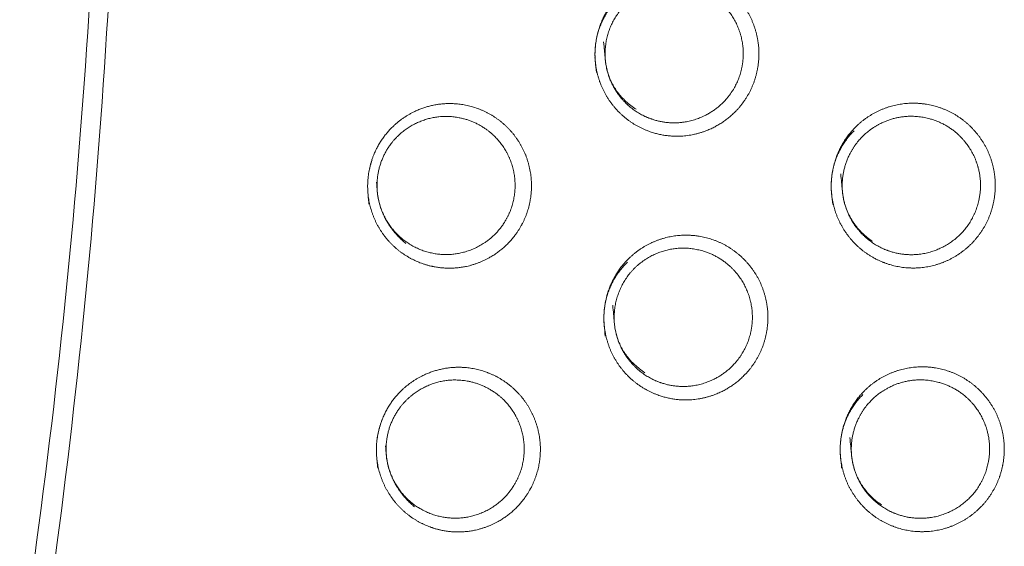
# Model space of a CAD drawing. Header units: millimetres. Extents: x 97 to 538, y 57 to 365.
# Tile 30 of 42: x 394 to 405, y 334 to 340. Entities that reach past the tile are written whole.
import ezdxf

# ---------------------------------------------------------------- set-up
doc = ezdxf.new("R2010")
doc.units = ezdxf.units.MM

msp = doc.modelspace()

# ---------------------------------------------------------------- linework, layer by layer
at = {"color": 7, "linetype": 'Continuous', "lineweight": 15}
for points, knots in [([(393.9874838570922, 332.8027009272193), (394.2980201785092, 334.8503983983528), (394.5336255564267, 336.9137858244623), (394.8517790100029, 341.0499872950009), (394.9345952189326, 343.122784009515), (394.9407967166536, 345.2001302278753)], [0, 0, 0, 0, 0.5, 0.5, 1, 1, 1, 1]), ([(394.2226916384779, 332.7696287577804), (394.5279369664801, 334.8232257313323), (394.7578704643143, 336.890496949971), (395.0647896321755, 341.0414948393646), (395.1415509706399, 343.1204947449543), (395.1414992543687, 345.2025491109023)], [0, 0, 0, 0, 0.5, 0.5, 1, 1, 1, 1]), ([(400.5551783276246, 339.4924941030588), (400.520361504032, 339.8660864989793), (400.6006817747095, 340.1188615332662), (400.8375061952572, 340.4023956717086), (400.9344940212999, 340.4801123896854), (401.1492610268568, 340.5926138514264), (401.268192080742, 340.6276981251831), (401.5079419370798, 340.6498593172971), (401.631342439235, 340.637199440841), (401.8621481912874, 340.5663629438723), (401.9719230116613, 340.5074861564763), (402.1600435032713, 340.3524153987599), (402.2393122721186, 340.2557268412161), (402.3551562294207, 340.0374969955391), (402.3915304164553, 339.9150257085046), (402.4142648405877, 339.6692584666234), (402.4007883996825, 339.5428780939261), (402.3272659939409, 339.3075732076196), (402.2667405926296, 339.1967806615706), (402.0296818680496, 338.913601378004), (401.796845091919, 338.792975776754), (401.4340087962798, 338.7606201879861), (401.3115783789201, 338.7738014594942), (401.081094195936, 338.8454230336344), (400.9720143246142, 338.9044554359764), (400.7855590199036, 339.0588104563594), (400.7062827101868, 339.155916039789), (400.5917788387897, 339.3717369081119), (400.5551783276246, 339.4924941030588), (400.520361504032, 339.8660864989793)], [-0.0624999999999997, -0.0624999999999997, 0, 0, 0.1249999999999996, 0.1249999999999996, 0.1874999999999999, 0.1874999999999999, 0.2500000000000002, 0.2500000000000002, 0.3125000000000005, 0.3125000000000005, 0.3750000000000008, 0.3750000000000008, 0.4375000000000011, 0.4375000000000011, 0.5000000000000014, 0.5000000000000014, 0.5625000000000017, 0.5625000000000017, 0.6250000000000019, 0.6250000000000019, 0.7500000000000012, 0.7500000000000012, 0.8125000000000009, 0.8125000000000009, 0.8750000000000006, 0.8750000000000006, 0.9375000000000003, 0.9375000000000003, 1, 1, 1.125, 1.125]), ([(400.6378251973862, 339.8439660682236), (400.6772934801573, 339.4235037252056), (400.7843475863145, 339.2282863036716), (401.0197086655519, 339.0347116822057), (401.1111918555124, 338.9854748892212), (401.3042480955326, 338.9254979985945), (401.4067218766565, 338.9142655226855), (401.7107820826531, 338.9401791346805), (401.9071290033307, 339.0396784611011), (402.1085675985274, 339.2771808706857), (402.1602127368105, 339.3704131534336), (402.223057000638, 339.5690146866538), (402.2346468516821, 339.6759042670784), (402.2153193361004, 339.8836025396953), (402.1843005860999, 339.9870503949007), (402.0859201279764, 340.1707623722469), (402.0187491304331, 340.2518686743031), (401.7806996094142, 340.4464658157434), (401.5712795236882, 340.5093740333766), (401.1696207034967, 340.4732320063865), (400.9746472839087, 340.3744381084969), (400.707017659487, 340.0580717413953), (400.6378251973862, 339.8439660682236), (400.6772934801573, 339.4235037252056)], [-0.1249999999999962, -0.1249999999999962, 0, 0, 0.1250000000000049, 0.1250000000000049, 0.1875000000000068, 0.1875000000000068, 0.2500000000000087, 0.2500000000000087, 0.375000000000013, 0.375000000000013, 0.4375000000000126, 0.4375000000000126, 0.5000000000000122, 0.5000000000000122, 0.5625000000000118, 0.5625000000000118, 0.6250000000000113, 0.6250000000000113, 0.7500000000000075, 0.7500000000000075, 0.8750000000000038, 0.8750000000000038, 1, 1, 1.125000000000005, 1.125000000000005]), ([(397.964914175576, 337.9937914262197), (397.9429731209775, 338.2443936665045), (397.9572544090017, 338.3695319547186), (398.0338711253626, 338.608643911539), (398.0956343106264, 338.7183542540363), (398.3354512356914, 338.9991812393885), (398.567818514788, 339.1160972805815), (398.9250041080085, 339.1464671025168), (399.0470676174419, 339.1332305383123), (399.2760233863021, 339.0618213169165), (399.3846170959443, 339.0031659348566), (399.5718548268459, 338.8479447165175), (399.6506025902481, 338.7515182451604), (399.766191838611, 338.5321623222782), (399.8021983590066, 338.4092035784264), (399.8238005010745, 338.161933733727), (399.8094181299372, 338.0347715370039), (399.7334796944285, 337.7983148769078), (399.6717539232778, 337.6877806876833), (399.4303234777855, 337.4051777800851), (399.1962944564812, 337.2882907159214), (398.8365386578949, 337.2593037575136), (398.714630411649, 337.2733015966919), (398.48663931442, 337.3456661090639), (398.3783949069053, 337.4048558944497), (398.1936176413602, 337.5591274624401), (398.1148364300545, 337.6562137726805), (398.0011500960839, 337.8725267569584), (397.964914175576, 337.9937914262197), (397.9429731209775, 338.2443936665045)], [-0.0624999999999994, -0.0624999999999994, 0, 0, 0.0625000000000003, 0.0625000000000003, 0.1250000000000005, 0.1250000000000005, 0.2500000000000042, 0.2500000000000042, 0.3125000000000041, 0.3125000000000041, 0.3750000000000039, 0.3750000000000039, 0.4375000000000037, 0.4375000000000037, 0.5000000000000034, 0.5000000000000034, 0.5625000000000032, 0.5625000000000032, 0.6250000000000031, 0.6250000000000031, 0.750000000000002, 0.750000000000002, 0.8125000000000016, 0.8125000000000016, 0.875000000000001, 0.875000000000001, 0.9375000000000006, 0.9375000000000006, 1, 1, 1.0625, 1.0625]), ([(403.2466719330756, 337.9898223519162), (403.2104031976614, 338.3612028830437), (403.2876256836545, 338.6121901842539), (403.5227091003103, 338.8983685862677), (403.6188805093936, 338.9767896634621), (403.8341866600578, 339.0916387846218), (403.9534837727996, 339.127649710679), (404.1949705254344, 339.151342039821), (404.3193459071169, 339.139044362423), (404.5517178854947, 339.0684884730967), (404.6621874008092, 339.0094711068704), (404.8508541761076, 338.8544879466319), (404.9302925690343, 338.7578134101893), (405.0462104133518, 338.5405904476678), (405.0827832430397, 338.4187471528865), (405.1064075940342, 338.1743790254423), (405.0936944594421, 338.04870417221), (405.0221190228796, 337.8142440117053), (404.9626136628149, 337.7032525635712), (404.8067238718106, 337.5138766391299), (404.7102177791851, 337.4349729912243), (404.4932453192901, 337.3192823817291), (404.3748757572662, 337.2838810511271), (404.1308370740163, 337.2602578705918), (404.0079005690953, 337.2728736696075), (403.7751788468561, 337.3440663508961), (403.6654853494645, 337.4030473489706), (403.4778436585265, 337.557524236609), (403.3983654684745, 337.6545441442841), (403.2834559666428, 337.8697330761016), (403.2466719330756, 337.9898223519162), (403.2104031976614, 338.3612028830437)], [-0.0625000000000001, -0.0625000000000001, 0, 0, 0.1249999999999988, 0.1249999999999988, 0.1874999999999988, 0.1874999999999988, 0.2499999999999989, 0.2499999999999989, 0.3124999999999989, 0.3124999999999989, 0.374999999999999, 0.374999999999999, 0.4374999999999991, 0.4374999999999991, 0.4999999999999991, 0.4999999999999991, 0.5624999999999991, 0.5624999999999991, 0.6249999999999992, 0.6249999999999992, 0.6874999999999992, 0.6874999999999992, 0.7499999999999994, 0.7499999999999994, 0.8124999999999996, 0.8124999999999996, 0.8749999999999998, 0.8749999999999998, 0.9374999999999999, 0.9374999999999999, 1, 1, 1.124999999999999, 1.124999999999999]), ([(398.0507598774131, 338.2438680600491), (398.0789083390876, 337.925975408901), (398.1861048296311, 337.7307497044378), (398.496384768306, 337.4732541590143), (398.7011003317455, 337.4080920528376), (399.1021486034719, 337.4378938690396), (399.2994465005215, 337.5333551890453), (399.5053066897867, 337.7702250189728), (399.5582032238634, 337.8632906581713), (399.6234207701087, 338.0632796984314), (399.6358327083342, 338.1711181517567), (399.6173589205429, 338.3805231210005), (399.5864991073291, 338.484535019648), (399.4881424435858, 338.6691924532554), (399.4213891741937, 338.7499500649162), (399.1847646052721, 338.9443553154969), (398.9788061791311, 339.0070461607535), (398.5809594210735, 338.9749445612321), (398.3857343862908, 338.8793427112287), (398.181888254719, 338.6447727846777), (398.1289128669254, 338.5525211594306), (398.0630470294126, 338.3501181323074), (398.0507598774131, 338.2438680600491), (398.0789083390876, 337.925975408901)], [-0.0624999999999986, -0.0624999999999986, 0, 0, 0.1250000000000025, 0.1250000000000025, 0.2500000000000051, 0.2500000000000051, 0.3750000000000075, 0.3750000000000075, 0.4375000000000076, 0.4375000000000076, 0.5000000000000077, 0.5000000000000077, 0.5625000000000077, 0.5625000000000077, 0.6250000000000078, 0.6250000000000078, 0.7500000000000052, 0.7500000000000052, 0.8750000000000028, 0.8750000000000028, 0.9375000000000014, 0.9375000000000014, 1, 1, 1.125000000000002, 1.125000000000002]), ([(403.3383207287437, 338.3386904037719), (403.3792959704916, 337.9217509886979), (403.4856449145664, 337.7271099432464), (403.7226858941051, 337.5329614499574), (403.8148722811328, 337.4836113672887), (404.0102933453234, 337.4238750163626), (404.1134826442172, 337.4131418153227), (404.4209861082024, 337.4420856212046), (404.6166404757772, 337.5446619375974), (404.8808548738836, 337.8625452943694), (404.9471124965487, 338.0769671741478), (404.9170948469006, 338.3860571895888), (404.8860565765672, 338.4887736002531), (404.7878889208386, 338.6715430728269), (404.7206991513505, 338.7527130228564), (404.4819758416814, 338.947602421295), (404.2702142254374, 339.0111539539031), (403.9659984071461, 338.9818683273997), (403.8657194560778, 338.9519697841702), (403.6844441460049, 338.8562711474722), (403.6031891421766, 338.7907281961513), (403.4043092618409, 338.5508292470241), (403.3383207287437, 338.3386904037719), (403.3792959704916, 337.9217509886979)], [-0.1250000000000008, -0.1250000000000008, 0, 0, 0.1249999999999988, 0.1249999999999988, 0.1874999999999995, 0.1874999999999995, 0.2500000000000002, 0.2500000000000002, 0.3750000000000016, 0.3750000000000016, 0.500000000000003, 0.500000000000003, 0.5625000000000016, 0.5625000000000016, 0.6250000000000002, 0.6250000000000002, 0.7499999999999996, 0.7499999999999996, 0.8124999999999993, 0.8124999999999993, 0.8749999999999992, 0.8749999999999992, 1, 1, 1.124999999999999, 1.124999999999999]), ([(400.6565817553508, 336.4912073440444), (400.6218152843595, 336.8642846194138), (400.701821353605, 337.1168678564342), (400.9387475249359, 337.4008609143), (401.0358233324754, 337.4787471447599), (401.2509440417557, 337.5915522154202), (401.3700902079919, 337.62673063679), (401.6102398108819, 337.6489610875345), (401.7337941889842, 337.6362680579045), (401.9647943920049, 337.5653239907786), (402.0745470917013, 337.5064077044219), (402.2626194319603, 337.3512760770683), (402.3417537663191, 337.2546831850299), (402.457480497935, 337.036566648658), (402.493770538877, 336.9143065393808), (402.5165128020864, 336.6688586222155), (402.503105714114, 336.5426101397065), (402.4297645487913, 336.3074311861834), (402.3693464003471, 336.1966160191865), (402.1324615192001, 335.9131683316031), (401.8993872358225, 335.7920422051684), (401.5358428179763, 335.7594178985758), (401.4131564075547, 335.772590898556), (401.182316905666, 335.8442913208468), (401.0731176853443, 335.9034187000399), (400.8866370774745, 336.0578657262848), (400.8074388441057, 336.154964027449), (400.6930938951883, 336.370632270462), (400.6565817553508, 336.4912073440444), (400.6218152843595, 336.8642846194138)], [-0.0624999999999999, -0.0624999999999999, 0, 0, 0.125, 0.125, 0.1874999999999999, 0.1874999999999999, 0.2499999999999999, 0.2499999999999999, 0.3124999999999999, 0.3124999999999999, 0.3749999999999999, 0.3749999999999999, 0.4374999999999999, 0.4374999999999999, 0.4999999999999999, 0.4999999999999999, 0.5624999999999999, 0.5624999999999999, 0.6249999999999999, 0.6249999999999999, 0.7500000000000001, 0.7500000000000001, 0.8125000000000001, 0.8125000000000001, 0.8750000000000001, 0.8750000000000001, 0.9375000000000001, 0.9375000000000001, 1, 1, 1.125, 1.125]), ([(400.7414703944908, 336.8433225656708), (400.7809194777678, 336.4237879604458), (400.887483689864, 336.2288585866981), (401.1227063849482, 336.0349885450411), (401.2142684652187, 335.9855746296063), (401.4076433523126, 335.9253605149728), (401.510386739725, 335.9140599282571), (401.81520523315, 335.9400886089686), (402.0118573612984, 336.0401235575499), (402.2130351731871, 336.2779295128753), (402.264523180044, 336.3711881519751), (402.3270962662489, 336.5696210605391), (402.3385788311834, 336.6763320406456), (402.319230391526, 336.8836170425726), (402.2883204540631, 336.9868041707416), (402.1901577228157, 337.1703500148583), (402.1231883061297, 337.2513722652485), (401.8854008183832, 337.4461689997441), (401.6758975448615, 337.5094692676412), (401.2733909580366, 337.473456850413), (401.0778873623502, 337.3742996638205), (400.810176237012, 337.0572422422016), (400.7414703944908, 336.8433225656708), (400.7809194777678, 336.4237879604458)], [-0.1249999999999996, -0.1249999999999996, 0, 0, 0.1250000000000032, 0.1250000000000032, 0.1875000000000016, 0.1875000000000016, 0.2499999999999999, 0.2499999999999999, 0.3749999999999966, 0.3749999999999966, 0.4374999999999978, 0.4374999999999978, 0.4999999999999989, 0.4999999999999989, 0.5625, 0.5625, 0.625000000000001, 0.625000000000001, 0.7500000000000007, 0.7500000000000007, 0.8750000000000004, 0.8750000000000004, 1, 1, 1.125000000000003, 1.125000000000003]), ([(398.0647594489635, 334.9911568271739), (398.0426699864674, 335.2410006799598), (398.0567095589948, 335.3657645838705), (398.1328028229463, 335.6047093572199), (398.1944075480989, 335.7144573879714), (398.4338944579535, 335.9965806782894), (398.6671679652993, 336.1143700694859), (399.0256262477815, 336.1451630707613), (399.1480503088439, 336.1319186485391), (399.3775133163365, 336.0603724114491), (399.4861195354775, 336.0016681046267), (399.6733801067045, 335.846362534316), (399.7518968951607, 335.7501670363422), (399.8673578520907, 335.5311171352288), (399.9032580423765, 335.4086559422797), (399.9250479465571, 335.1620878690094), (399.9109094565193, 335.0352276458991), (399.8355530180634, 334.7990336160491), (399.7741416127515, 334.6884105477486), (399.5333688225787, 334.4051550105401), (399.2989117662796, 334.2870515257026), (398.9377180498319, 334.2573291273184), (398.8153092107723, 334.271246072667), (398.5865146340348, 334.3436772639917), (398.4779818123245, 334.4029450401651), (398.2930841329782, 334.5574247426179), (398.2143983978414, 334.6544169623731), (398.1008834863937, 334.8703672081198), (398.0647594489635, 334.9911568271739), (398.0426699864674, 335.2410006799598)], [-0.0625000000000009, -0.0625000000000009, 0, 0, 0.0624999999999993, 0.0624999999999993, 0.1249999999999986, 0.1249999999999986, 0.2499999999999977, 0.2499999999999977, 0.3124999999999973, 0.3124999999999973, 0.3749999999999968, 0.3749999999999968, 0.4374999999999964, 0.4374999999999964, 0.499999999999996, 0.499999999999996, 0.5624999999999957, 0.5624999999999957, 0.6249999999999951, 0.6249999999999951, 0.7499999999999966, 0.7499999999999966, 0.8124999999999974, 0.8124999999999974, 0.8749999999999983, 0.8749999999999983, 0.9374999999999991, 0.9374999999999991, 1, 1, 1.062499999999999, 1.062499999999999]), ([(403.3486210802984, 334.9892028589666), (403.3124135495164, 335.3603372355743), (403.3894735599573, 335.6111398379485), (403.6246561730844, 335.8975753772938), (403.7208331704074, 335.9760463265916), (403.9363454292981, 336.0910690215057), (404.0557305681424, 336.1271286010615), (404.2974483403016, 336.1508719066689), (404.4219130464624, 336.1385641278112), (404.6544046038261, 336.0679604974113), (404.7648932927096, 336.0089087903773), (404.953533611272, 335.8538952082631), (405.0328289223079, 335.7571391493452), (405.148821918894, 335.5400652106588), (405.1852962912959, 335.4182698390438), (405.2088837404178, 335.1740518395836), (405.1961810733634, 335.0484523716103), (405.1246687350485, 334.8140944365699), (405.0652027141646, 334.7031050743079), (404.9093956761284, 334.5137005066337), (404.8128669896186, 334.4347047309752), (404.5958757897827, 334.3188812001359), (404.4774247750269, 334.2833810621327), (404.2330902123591, 334.2596368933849), (404.1100555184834, 334.2722335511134), (403.8770915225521, 334.3434613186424), (403.7673351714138, 334.4024820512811), (403.5796381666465, 334.5570255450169), (403.5001889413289, 334.6540547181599), (403.3853558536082, 334.869188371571), (403.3486210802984, 334.9892028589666), (403.3124135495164, 335.3603372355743)], [-0.0624999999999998, -0.0624999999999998, 0, 0, 0.1250000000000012, 0.1250000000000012, 0.1875000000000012, 0.1875000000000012, 0.2500000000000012, 0.2500000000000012, 0.3125000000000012, 0.3125000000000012, 0.3750000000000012, 0.3750000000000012, 0.4375000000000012, 0.4375000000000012, 0.5000000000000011, 0.5000000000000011, 0.562500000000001, 0.562500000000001, 0.625000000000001, 0.625000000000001, 0.6875000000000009, 0.6875000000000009, 0.7500000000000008, 0.7500000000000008, 0.8125000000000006, 0.8125000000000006, 0.8750000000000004, 0.8750000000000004, 0.9375000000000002, 0.9375000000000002, 1, 1, 1.125000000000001, 1.125000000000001]), ([(398.1541661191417, 335.2424068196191), (398.18251810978, 334.9260819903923), (398.2888539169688, 334.7315541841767), (398.5989847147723, 334.4732184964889), (398.8047233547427, 334.4074883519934), (399.2078246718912, 334.4379105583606), (399.4057081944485, 334.5346552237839), (399.6107874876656, 334.7722509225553), (399.6632896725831, 334.8654124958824), (399.7277857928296, 335.0650489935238), (399.7399015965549, 335.1724921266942), (399.7212574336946, 335.3810140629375), (399.6905716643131, 335.4844438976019), (399.5925581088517, 335.6687163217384), (399.5261611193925, 335.7492820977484), (399.2898499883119, 335.944033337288), (399.0835516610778, 336.0073830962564), (398.6839008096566, 335.9751796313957), (398.4875602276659, 335.8787431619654), (398.2840771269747, 335.6427513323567), (398.231318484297, 335.5503974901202), (398.1661411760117, 335.3482421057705), (398.1541661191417, 335.2424068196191), (398.18251810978, 334.9260819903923)], [-0.0625000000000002, -0.0625000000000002, 0, 0, 0.1250000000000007, 0.1250000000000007, 0.2500000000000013, 0.2500000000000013, 0.3750000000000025, 0.3750000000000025, 0.4375000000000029, 0.4375000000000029, 0.5000000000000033, 0.5000000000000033, 0.5625000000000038, 0.5625000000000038, 0.6250000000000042, 0.6250000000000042, 0.7500000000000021, 0.7500000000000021, 0.8749999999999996, 0.8749999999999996, 0.9374999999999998, 0.9374999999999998, 1, 1, 1.125000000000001, 1.125000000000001]), ([(403.4420595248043, 335.3384294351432), (403.4829909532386, 334.9219530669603), (403.5890869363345, 334.7274189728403), (403.8261070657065, 334.5330822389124), (403.9183362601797, 334.4836439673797), (404.1139715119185, 334.4237849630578), (404.2172737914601, 334.4130284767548), (404.5252257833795, 334.4420701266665), (404.7209273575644, 334.5449157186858), (404.9848928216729, 334.8628727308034), (405.0509757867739, 335.0771367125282), (405.0210029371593, 335.3859185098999), (404.9900788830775, 335.4885573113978), (404.8918928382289, 335.6711544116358), (404.8248913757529, 335.75241196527), (404.5863084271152, 335.947431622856), (404.3744554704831, 336.0112137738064), (404.0698695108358, 335.9819688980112), (403.96947698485, 335.9520435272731), (403.7879789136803, 335.8561877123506), (403.7067085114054, 335.7905772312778), (403.5077825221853, 335.5503936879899), (403.4420595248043, 335.3384294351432), (403.4829909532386, 334.9219530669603)], [-0.1250000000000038, -0.1250000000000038, 0, 0, 0.1249999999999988, 0.1249999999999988, 0.1874999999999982, 0.1874999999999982, 0.2499999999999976, 0.2499999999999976, 0.3749999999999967, 0.3749999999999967, 0.4999999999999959, 0.4999999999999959, 0.5624999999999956, 0.5624999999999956, 0.6249999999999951, 0.6249999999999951, 0.7499999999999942, 0.7499999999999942, 0.8124999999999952, 0.8124999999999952, 0.8749999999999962, 0.8749999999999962, 1, 1, 1.124999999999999, 1.124999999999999])]:
    msp.add_open_spline(points, degree=3, knots=knots, dxfattribs=at)

doc.saveas('drawing.dxf')
